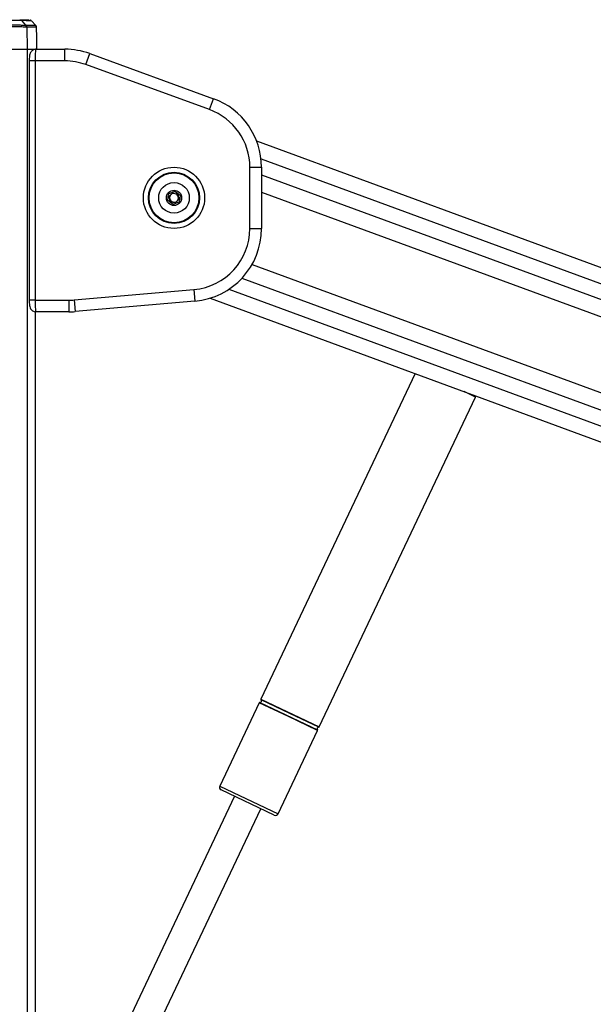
# Model space of a CAD drawing. Header units: millimetres. Extents: x 2436 to 18395, y 146 to 15846.
# Tile 13 of 45: x 3282 to 3675, y 6649 to 7324. Entities that reach past the tile are written whole.
import ezdxf

# ---------------------------------------------------------------- set-up
doc = ezdxf.new("R2010")
doc.units = ezdxf.units.MM
doc.header["$LTSCALE"] = 2

msp = doc.modelspace()

# ---------------------------------------------------------------- linework, layer by layer
at = {"color": 7, "linetype": 'Continuous', "lineweight": 25}
for p, q in [((3292.57, 7319.65), (3289.57, 7322.77)), ((3285.87, 7319.83), (3285.87, 7319.83)), ((3286.42, 7318.47), (3286.68, 7303.27)), ((3286.42, 7318.47), (3286.42, 7318.47)), ((3293.23, 7311.27), (3293.11, 7318.32)), ((3293.23, 7311.27), (3293.21, 7311.27)), ((3270.75, 7303.27), (3286.68, 7303.27)), ((3286.68, 7303.27), (3292.72, 7303.27)), ((3286.68, 7303.27), (3292.32, 7303.27)), ((3292.72, 7303.27), (3312.53, 7303.27)), ((3312.53, 7295.27), (3312.53, 7303.27)), ((3288.09, 7295.27), (3288.09, 7131.27)), ((3292.09, 7295.27), (3292.09, 7131.27)), ((3312.53, 7295.27), (3292.09, 7295.27)), ((3326.9, 7292.74), (3329.64, 7300.26)), ((3329.64, 7300.26), (3414.45, 7269.39)), ((3411.72, 7261.87), (3326.9, 7292.74)), ((3411.72, 7261.87), (3414.45, 7269.39)), ((4899.9, 6704.87), (3444.06, 7240.25)), ((3439.35, 7222.4), (3447.35, 7222.4)), ((3439.35, 7180.46), (3439.35, 7222.4)), ((3447.35, 7222.4), (3447.35, 7180.46)), ((3383.08, 7199.67), (3383.69, 7204.25)), ((3383.69, 7204.25), (3387.96, 7206.01)), ((3384.05, 7202.47), (3386.6, 7204.82)), ((3384.8, 7199.09), (3384.05, 7202.47)), ((3386.6, 7204.82), (3389.9, 7203.78)), ((3387.96, 7206.01), (3391.62, 7203.2)), ((3390.66, 7200.4), (3388.1, 7198.05)), ((3389.9, 7203.78), (3390.66, 7200.4)), ((3391.62, 7203.2), (3391.01, 7198.62)), ((3386.74, 7196.86), (3383.08, 7199.67)), ((3388.1, 7198.05), (3384.8, 7199.09)), ((3391.01, 7198.62), (3386.74, 7196.86)), ((3439.35, 7180.46), (3447.35, 7180.46)), ((3318.83, 7131.43), (3401.01, 7138.62)), ((3401.01, 7138.62), (3401.71, 7130.65)), ((3412.07, 7132.68), (4699.41, 6659.27)), ((3292.09, 7131.27), (3315.17, 7131.27)), ((3315.17, 7131.27), (3315.17, 7123.27)), ((3318.83, 7131.43), (3319.53, 7123.46)), ((3401.71, 7130.65), (3319.53, 7123.46)), ((3292.33, 5952.39), (3292.33, 7123.36)), ((3292.72, 7123.27), (3292.33, 7123.27)), ((3315.17, 7123.27), (3292.72, 7123.27)), ((3552.64, 7080.99), (3446.91, 6857.84)), ((3594.05, 7064.93), (3594.31, 7065.66)), ((3486.94, 6838.87), (3594.05, 7064.93)), ((3445.76, 6855.41), (3418.72, 6798.34)), ((3458.75, 6779.37), (3485.79, 6836.44)), ((3456.09, 6778.42), (3419.67, 6795.67)), ((3428.88, 6791.31), (3331.25, 6585.27)), ((3349.25, 6576.74), (3446.88, 6782.78))]:
    msp.add_line(p, q, dxfattribs=at)
at = {"color": 8, "linetype": 'Continuous', "lineweight": 25}
for p, q in [((3286.68, 7303.27), (3286.68, 1555.27)), ((3292.09, 7295.27), (3288.09, 7295.27)), ((3447.01, 7228.26), (4888.97, 6697.99)), ((3447.35, 7217.27), (4614.52, 6788.06)), ((3447.35, 7205.38), (3752.12, 7093.31)), ((3440.82, 7155.76), (3728.5, 7049.97)), ((3433.95, 7146.4), (4589.99, 6721.27)), ((3425.02, 7138.82), (4714.23, 6664.72)), ((3292.09, 7131.27), (3288.09, 7131.27)), ((3292.32, 5952.38), (3292.32, 7123.36)), ((3594.05, 7064.93), (3586.32, 7068.6)), ((3446.91, 6857.84), (3486.94, 6838.87)), ((3466.76, 6848.01), (3447, 6857.37)), ((3465.78, 6845.93), (3445.76, 6855.41)), ((3446.18, 6855.64), (3485.7, 6836.91)), ((3485.79, 6836.44), (3465.78, 6845.93)), ((3486.52, 6838.64), (3466.76, 6848.01)), ((3418.72, 6798.34), (3458.75, 6779.37))]:
    msp.add_line(p, q, dxfattribs=at)
at = {"color": 7, "linetype": 'Continuous', "lineweight": 25, "flags": 128}
msp.add_lwpolyline([(3285.87, 7319.83), (3284.63, 7321.14), (3282.95, 7322.91)], dxfattribs=at)
at = {"color": 7, "linetype": 'Continuous', "lineweight": 25}
for radius in [21, 17.5, 17.1, 10.5, 5.25]:
    msp.add_circle((3387.35, 7201.43), radius, dxfattribs=at)
for centre, radius, start, end in [((3284.41, 7318.44), 2.02, 0.87506, 43.36527), ((3312.53, 7253.27), 50, 70, 90), ((3312.53, 7253.27), 42, 70, 90), ((3397.35, 7222.4), 50, 0, 70), ((3397.35, 7222.4), 42, 0, 70), ((3387.35, 7201.43), 3, 132.56232, 192.56232), ((3387.35, 7201.43), 3, 192.56232, 252.56232), ((3387.35, 7201.43), 3, 72.56232, 132.56232), ((3387.35, 7201.43), 3, 12.56232, 72.56232), ((3387.35, 7201.43), 3, 312.56232, 12.56232), ((3387.35, 7201.43), 3, 252.56232, 312.56232), ((3397.35, 7180.46), 42, 275, 0), ((3397.35, 7180.46), 50, 275, 0), ((3315.17, 7173.27), 42, 270, 275), ((3315.17, 7173.27), 50, 270, 275), ((3446.33, 6856.62), 1, 261.24959, 48.04649), ((3447.27, 6857.66), 0.4, 154.64804, 228.04649), ((3446.12, 6855.24), 0.4, 81.24959, 154.64804), ((3486.37, 6837.66), 1, 81.24959, 228.04649), ((3485.43, 6836.61), 0.4, 334.64804, 48.04649), ((3486.58, 6839.04), 0.4, 261.24959, 334.64804), ((3420.52, 6797.48), 2, 154.64804, 244.64804), ((3456.94, 6780.22), 2, 244.64804, 334.64804)]:
    msp.add_arc(centre, radius, start, end, dxfattribs=at)
for points, knots in [([(3282.95, 7322.91), (3282.95, 7322.91), (3282.67, 7322.92), (3281.6, 7322.94), (3278.73, 7323), (3275.06, 7323.07), (3272.27, 7323.11), (3270.87, 7323.13), (3270.87, 7323.13)], [0, 0, 0, 0, 0.000007, 0.267824, 0.509156, 0.75089, 0.999995, 1, 1, 1, 1]), ([(3281.57, 7323.53), (3282.94, 7323.49), (3285.67, 7323.43), (3287.84, 7323.38), (3287.99, 7323.37), (3288.06, 7323.37)], [0, 0, 0, 0, 0.346591, 0.693182, 1, 1, 1, 1]), ([(3289.5, 7322.82), (3289.42, 7322.9), (3289.23, 7323.06), (3288.97, 7323.2), (3288.8, 7323.25), (3288.75, 7323.27)], [0, 0, 0, 0, 0.3998276, 0.8254427, 1, 1, 1, 1]), ([(3286.42, 7318.47), (3285.93, 7318.48), (3284.94, 7318.5), (3281.42, 7318.54), (3276.84, 7318.6), (3273.05, 7318.65), (3271.02, 7318.67), (3270.75, 7318.67)], [0, 0, 0, 0, 0.240831, 0.481663, 0.722539, 0.963449, 1, 1, 1, 1]), ([(3270.78, 7320.04), (3271.04, 7320.04), (3272.99, 7320.01), (3276.65, 7319.97), (3281.05, 7319.9), (3284.45, 7319.85), (3285.4, 7319.84), (3285.87, 7319.83)], [0, 0, 0, 0, 0.036346, 0.277392, 0.51835, 0.759206, 1, 1, 1, 1]), ([(3293.07, 7318.32), (3293.07, 7318.51), (3293.06, 7318.89), (3292.81, 7319.38), (3292.57, 7319.63), (3292.47, 7319.73)], [0, 0, 0, 0, 0.347158, 0.730998, 1, 1, 1, 1]), ([(3293.21, 7311.27), (3293.2, 7311.19), (3293.18, 7311.01), (3293.16, 7309.63), (3293.15, 7307.6), (3293.16, 7305.35), (3293.18, 7303.86), (3293.19, 7303.27)], [0, 0, 0, 0, 0.2146733, 0.4293785, 0.644071, 0.8587126, 1, 1, 1, 1]), ([(3292.64, 7303.24), (3292.57, 7303.25), (3292, 7303.32), (3291.05, 7302.97), (3290.01, 7302.32), (3289.3, 7301.52), (3288.82, 7300.66), (3288.5, 7299.71), (3288.28, 7298.56), (3288.12, 7297.04), (3288.1, 7295.85), (3288.09, 7295.27)], [0, 0, 0, 0, 0.020956, 0.152089, 0.258526, 0.353941, 0.445719, 0.548251, 0.685361, 0.848304, 1, 1, 1, 1]), ([(3292.72, 7303.27), (3292.65, 7303.18), (3292.51, 7303), (3292.32, 7301.6), (3292.17, 7299.53), (3292.1, 7297.29), (3292.09, 7295.83), (3292.09, 7295.27)], [0, 0, 0, 0, 0.217102, 0.434577, 0.651626, 0.866747, 1, 1, 1, 1]), ([(3288.09, 7131.27), (3288.09, 7131.26), (3288.08, 7130.63), (3288.13, 7129.36), (3288.33, 7127.59), (3288.63, 7126.25), (3289.35, 7124.91), (3290.31, 7123.98), (3291.48, 7123.36), (3292.34, 7123.34), (3292.72, 7123.32)], [0, 0, 0, 0, 0.00498, 0.1661999, 0.3338272, 0.5366208, 0.65565, 0.7720067, 0.8990157, 1, 1, 1, 1]), ([(3292.09, 7131.27), (3292.09, 7130.38), (3292.11, 7128.6), (3292.22, 7126.23), (3292.38, 7124.42), (3292.55, 7123.42), (3292.67, 7123.32), (3292.72, 7123.27)], [0, 0, 0, 0, 0.212244, 0.424022, 0.636454, 0.850953, 1, 1, 1, 1])]:
    msp.add_open_spline(points, degree=3, knots=knots, dxfattribs=at)
for points in [[(3281.57, 7323.53), (3281.7, 7323.52), (3281.96, 7323.5), (3282.32, 7323.37), (3282.66, 7323.18), (3282.85, 7323), (3282.95, 7322.91)], [(3286.42, 7318.47), (3286.41, 7318.6), (3286.4, 7318.85), (3286.28, 7319.21), (3286.11, 7319.54), (3285.95, 7319.73), (3285.87, 7319.83)]]:
    msp.add_open_spline(points, degree=3, dxfattribs=at)
at = {"color": 8, "linetype": 'Continuous', "lineweight": 25}
for points, knots in [([(3289.45, 7322.76), (3289.38, 7322.76), (3289.23, 7322.76), (3287.06, 7322.82), (3284.32, 7322.88), (3282.95, 7322.91)], [0, 0, 0, 0, 0.306351, 0.652472, 1, 1, 1, 1]), ([(3285.87, 7319.83), (3287.27, 7319.8), (3290.06, 7319.73), (3292.22, 7319.68), (3292.34, 7319.67), (3292.4, 7319.67)], [0, 0, 0, 0, 0.351846, 0.703691, 1, 1, 1, 1]), ([(3293.05, 7318.32), (3293.06, 7318.32), (3293.07, 7318.32), (3292.59, 7318.33), (3291.69, 7318.35), (3290.36, 7318.39), (3288.65, 7318.43), (3287.17, 7318.46), (3286.42, 7318.47)], [0, 0, 0, 0, 0.111236, 0.2963, 0.471768, 0.647418, 0.823617, 1, 1, 1, 1])]:
    msp.add_open_spline(points, degree=3, knots=knots, dxfattribs=at)

doc.saveas('drawing.dxf')
